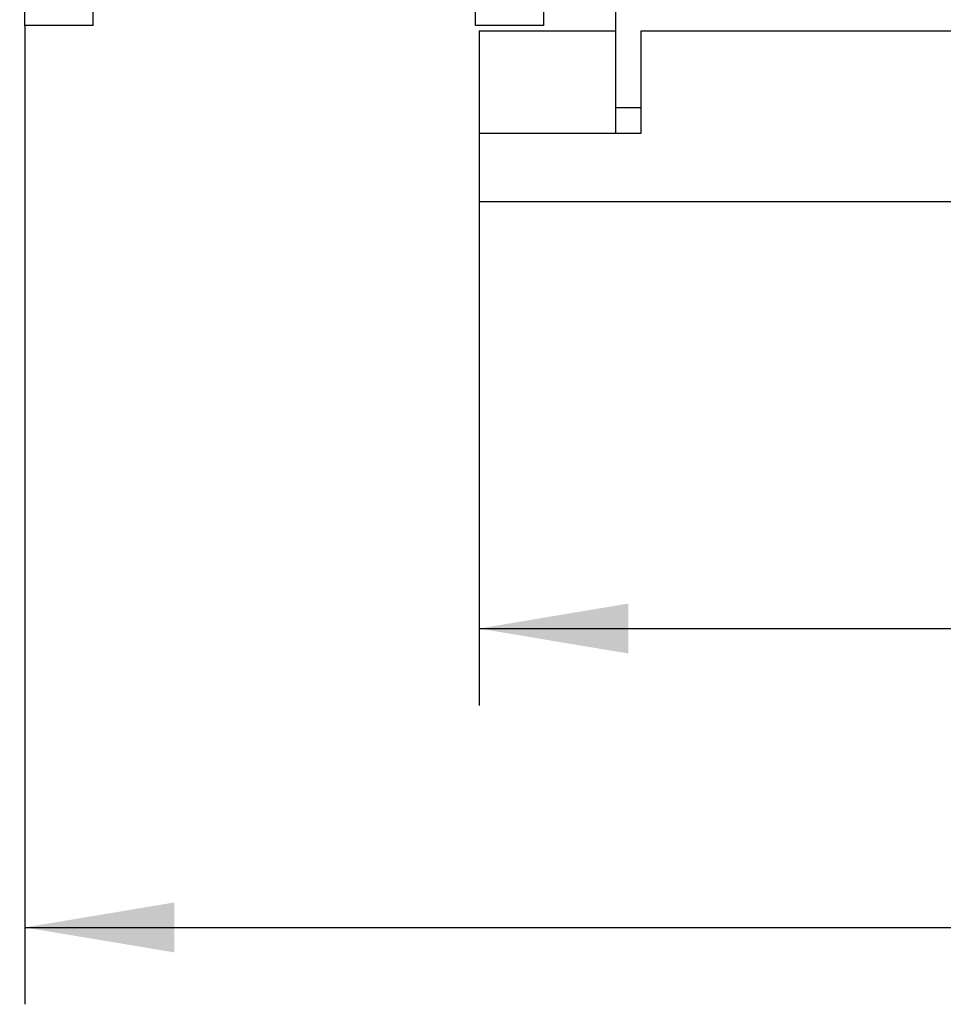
# Model space of a CAD drawing. Header units: millimetres. Extents: x 0 to 1189, y 0 to 841.
# Tile 54 of 158: x 415 to 436, y 514 to 537. Entities that reach past the tile are written whole.
import ezdxf
from ezdxf.enums import TextEntityAlignment as Align

# ---------------------------------------------------------------- set-up
doc = ezdxf.new("R2010")
doc.units = ezdxf.units.MM
doc.header["$LTSCALE"] = 65.395
doc.layers.get('0').update_dxf_attribs({"linetype": 'CONTINUOUS'})
for name, color, linetype in [('9M32C_GENSET_KPL_GRUNDRAHMEN_ABL206', 7, 'CONTINUOUS'), ('9M32C_GENSET_KPL_GRUNDRAHMEN_T1_PBL207', 7, 'CONTINUOUS'), ('9M32C_GENSET_KPL_VERROHRUNG_ABL14', 7, 'CONTINUOUS'), ('new_view_7_VBL0', 7, 'CONTINUOUS'), ('VT40CD-D10_Z171-24344_ABL153', 7, 'CONTINUOUS'), ('VT40CD-D10_Z171-24344_T1_PBL205', 7, 'CONTINUOUS'), ('VT40CD-D10_Z171-24344_T2_PBL155', 7, 'CONTINUOUS'), ('VT40CD-D10_Z171-24344_T3_PBL154', 7, 'CONTINUOUS')]:
    doc.layers.add(name, color=color, linetype=linetype)
doc.styles.get("Standard").update_dxf_attribs({"font": 'txt', "width": 0.6})
doc.dimstyles.new('DIMSTYLE_2', dxfattribs={"dimtxt": 3.5, "dimasz": 3.5, "dimexe": 1.8, "dimexo": 0, "dimgap": 0.875, "dimtad": 1, "dimlfac": 25, "dimdsep": 46, "dimtxsty": 'Standard', "dimblk": '_FILLED', "dimblk1": '_FILLED', "dimblk2": '_FILLED', "dimcen": 0.09, "dimadec": 0, "dimazin": 0, "dimtp": 2, "dimtm": 2, "dimtfac": 1, "dimtofl": 0, "dimtmove": 0, "dimatfit": 3, "dimldrblk": '_FILLED', "dimfxl": 1, "dimtolj": 1, "dimarcsym": 0})

# ---------------------------------------------------------------- blocks, each defined once
blk = doc.blocks.new('_FILLED')
at = {"color": 0, "linetype": 'ByBlock'}
blk.add_solid([(0, 0), (-1, 0.1671), (-1, -0.1671)], dxfattribs=at)
blk = doc.blocks.new('*D8')
at = {"color": 2, "linetype": 'Continuous'}
for p, q in [((425.606, 532.807), (425.606, 521.007)), ((814.006, 532.807), (814.006, 521.007)), ((425.606, 522.807), (619.806, 522.807)), ((814.006, 522.807), (619.806, 522.807))]:
    blk.add_line(p, q, dxfattribs=at)
at = {"color": 2, "linetype": 'Continuous', "xscale": 3.5, "yscale": 3.5, "zscale": 3.5, "rotation": 180}
blk.add_blockref('_FILLED', (425.606, 522.807), dxfattribs=at)
at = {"color": 2, "linetype": 'Continuous', "xscale": 3.5, "yscale": 3.5, "zscale": 3.5}
blk.add_blockref('_FILLED', (814.006, 522.807), dxfattribs=at)
at = {"color": 2, "linetype": 'Continuous', "width": 0.636905}
blk.add_text('9710', height=3.5, dxfattribs=at).set_placement((619.806, 523.682), align=Align.CENTER)
blk = doc.blocks.new('*D9')
at = {"color": 2, "linetype": 'Continuous'}
for p, q in [((414.966, 536.927), (414.966, 514.007)), ((814.006, 534.407), (814.006, 514.007)), ((414.966, 515.807), (614.486, 515.807)), ((814.006, 515.807), (614.486, 515.807))]:
    blk.add_line(p, q, dxfattribs=at)
at = {"color": 2, "linetype": 'Continuous', "xscale": 3.5, "yscale": 3.5, "zscale": 3.5, "rotation": 180}
blk.add_blockref('_FILLED', (414.966, 515.807), dxfattribs=at)
at = {"color": 2, "linetype": 'Continuous', "xscale": 3.5, "yscale": 3.5, "zscale": 3.5}
blk.add_blockref('_FILLED', (814.006, 515.807), dxfattribs=at)
at = {"color": 2, "linetype": 'Continuous', "width": 0.690476}
blk.add_text('9976', height=3.5, dxfattribs=at).set_placement((614.486, 516.682), align=Align.CENTER)
blk = doc.blocks.new('VT40CD-D10_Z171-24344_T3_PBL154', base_point=(414.906, 542.827))
at = {"layer": 'VT40CD-D10_Z171-24344_T3_PBL154', "color": 7, "linetype": 'Continuous'}
for p, q in [((414.846, 538.827), (414.846, 546.827)), ((414.966, 546.827), (414.846, 546.827)), ((414.966, 538.827), (414.846, 538.827))]:
    blk.add_line(p, q, dxfattribs=at)
blk = doc.blocks.new('VT40CD-D10_Z171-24344_T2_PBL155', base_point=(420.246, 547.967))
at = {"layer": 'VT40CD-D10_Z171-24344_T2_PBL155', "color": 7, "linetype": 'Continuous'}
for p, q in [((414.966, 536.927), (414.966, 559.007)), ((416.566, 559.007), (414.966, 559.007)), ((416.566, 536.927), (416.566, 559.007)), ((416.566, 556.328), (425.526, 556.328)), ((416.566, 539.606), (425.526, 539.606)), ((416.566, 536.927), (414.966, 536.927))]:
    blk.add_line(p, q, dxfattribs=at)
blk = doc.blocks.new('VT40CD-D10_Z171-24344_T1_PBL205', base_point=(426.326, 547.967))
at = {"layer": 'VT40CD-D10_Z171-24344_T1_PBL205', "color": 7, "linetype": 'Continuous'}
for p, q in [((425.526, 536.927), (425.526, 559.007)), ((427.126, 559.007), (425.526, 559.007)), ((427.126, 536.927), (427.126, 559.007)), ((427.126, 536.927), (425.526, 536.927))]:
    blk.add_line(p, q, dxfattribs=at)
blk = doc.blocks.new('VT40CD-D10_Z171-24344_ABL153', base_point=(420.986, 547.967))
at = {"layer": 'VT40CD-D10_Z171-24344_T1_PBL205'}
blk.add_blockref('VT40CD-D10_Z171-24344_T1_PBL205', (426.326, 547.967), dxfattribs=at)
at = {"layer": 'VT40CD-D10_Z171-24344_T2_PBL155'}
blk.add_blockref('VT40CD-D10_Z171-24344_T2_PBL155', (420.246, 547.967), dxfattribs=at)
at = {"layer": 'VT40CD-D10_Z171-24344_T3_PBL154'}
blk.add_blockref('VT40CD-D10_Z171-24344_T3_PBL154', (414.906, 542.827), dxfattribs=at)
blk = doc.blocks.new('9M32C_GENSET_KPL_VERROHRUNG_ABL14', base_point=(506.706, 616.107))
at = {"layer": 'VT40CD-D10_Z171-24344_ABL153'}
blk.add_blockref('VT40CD-D10_Z171-24344_ABL153', (420.986, 547.967), dxfattribs=at)
blk = doc.blocks.new('9M32C_GENSET_KPL_GRUNDRAHMEN_T1_PBL207', base_point=(619.806, 558.007))
at = {"layer": '9M32C_GENSET_KPL_GRUNDRAHMEN_T1_PBL207', "color": 7, "linetype": 'Continuous'}
for p, q in [((428.806, 562.208), (428.806, 534.407)), ((425.606, 536.807), (425.606, 532.807)), ((425.606, 536.807), (428.806, 536.807)), ((429.406, 534.407), (429.406, 536.807)), ((429.406, 536.807), (437.406, 536.807)), ((428.806, 535.007), (429.406, 535.007)), ((425.606, 534.407), (429.406, 534.407)), ((425.606, 532.807), (814.006, 532.807))]:
    blk.add_line(p, q, dxfattribs=at)
blk = doc.blocks.new('9M32C_GENSET_KPL_GRUNDRAHMEN_ABL206', base_point=(619.806, 558.007))
at = {"layer": '9M32C_GENSET_KPL_GRUNDRAHMEN_T1_PBL207'}
blk.add_blockref('9M32C_GENSET_KPL_GRUNDRAHMEN_T1_PBL207', (619.806, 558.007), dxfattribs=at)
blk = doc.blocks.new('NEW_VIEW_7_VBL0', base_point=(585.616, 629.519))
at = {"layer": '9M32C_GENSET_KPL_GRUNDRAHMEN_ABL206'}
blk.add_blockref('9M32C_GENSET_KPL_GRUNDRAHMEN_ABL206', (619.806, 558.007), dxfattribs=at)
at = {"layer": '9M32C_GENSET_KPL_VERROHRUNG_ABL14'}
blk.add_blockref('9M32C_GENSET_KPL_VERROHRUNG_ABL14', (506.706, 616.107), dxfattribs=at)

msp = doc.modelspace()

# ---------------------------------------------------------------- block references
at = {"layer": 'new_view_7_VBL0'}
msp.add_blockref('NEW_VIEW_7_VBL0', (585.61607, 629.51935), dxfattribs=at)

# ---------------------------------------------------------------- dimensions: what is measured, and where the dimension line sits
at = {"color": 2, "linetype": 'Continuous'}
dim = msp.add_linear_dim(base=(814.00566, 515.80676), p1=(414.96566, 536.92676), p2=(814.00566, 534.40676), dimstyle='DIMSTYLE_2', dxfattribs=at)
dim.commit()
dim.dimension.update_dxf_attribs({"geometry": '*D9', "text_midpoint": (614.15232, 515.80676), "dimtype": 160})
dim = msp.add_linear_dim(base=(425.60566, 522.80676), p1=(814.00566, 532.80676), p2=(425.60566, 532.80676), angle=180, dimstyle='DIMSTYLE_2', dxfattribs=at)
dim.commit()
dim.dimension.update_dxf_attribs({"geometry": '*D8', "text_midpoint": (619.47234, 522.80676), "dimtype": 160})

doc.saveas('drawing.dxf')
